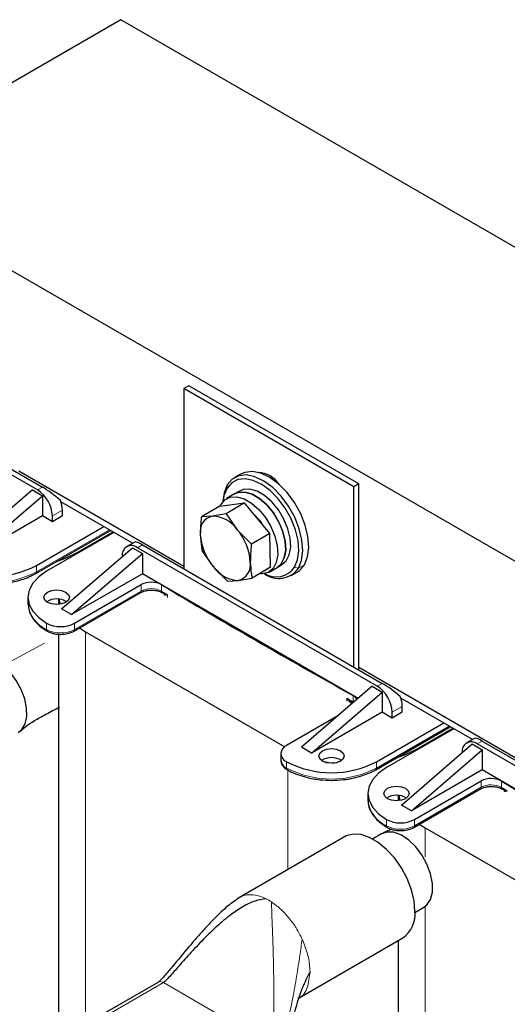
# Model space of a CAD drawing. Header units: millimetres. Extents: x 5 to 418, y 2 to 292.
# Tile 10 of 18: x 226 to 253, y 98 to 154. Entities that reach past the tile are written whole.
import ezdxf

# ---------------------------------------------------------------- set-up
doc = ezdxf.new("R2010")
doc.units = ezdxf.units.MM

msp = doc.modelspace()

# ---------------------------------------------------------------- linework, layer by layer
at = {"color": 7, "linetype": 'Continuous', "lineweight": 25}
for p, q in [((231.2928, 154.1301), (215.9062, 145.2475)), ((279.3761, 126.3722), (231.2928, 154.1301)), ((263.9895, 117.4897), (215.9062, 145.2475)), ((235.1395, 133.4258), (234.8567, 133.2625)), ((234.8567, 133.2625), (234.8567, 123.0722)), ((244.4733, 127.711), (234.8567, 133.2625)), ((244.7561, 127.8743), (235.1395, 133.4258)), ((218.1357, 132.725), (226.8522, 127.6931)), ((226.5694, 127.5298), (217.9731, 132.4923)), ((234.8567, 123.2027), (225.5228, 128.591)), ((238.0651, 128.4242), (237.7257, 128.2283)), ((244.7561, 127.8743), (244.4733, 127.711)), ((244.4733, 117.5206), (244.4733, 127.711)), ((244.7561, 117.3573), (244.7561, 127.8743)), ((226.2865, 127.5297), (222.2843, 124.0762)), ((222.85, 123.7496), (226.8522, 127.2032)), ((226.2865, 127.5297), (226.8522, 127.2032)), ((226.8522, 127.2032), (226.8522, 126.06)), ((237.7297, 127.3068), (237.2771, 127.0456)), ((238.0125, 127.4701), (237.7297, 127.3068)), ((231.9595, 124.5159), (227.8998, 126.8595)), ((236.902, 126.616), (235.8503, 126.0089)), ((236.902, 126.616), (238.2961, 126.7934)), ((238.2961, 126.7934), (237.2443, 126.1863)), ((239.7296, 125.0628), (238.2961, 126.7934)), ((226.8522, 126.06), (222.85, 123.7496)), ((227.4179, 125.7335), (226.8522, 126.06)), ((227.4179, 125.7335), (227.4179, 126.0601)), ((227.9836, 126.06), (227.4179, 125.7335)), ((227.9836, 126.06), (227.9836, 126.3866)), ((236.4677, 126.0516), (235.8503, 126.0089)), ((237.2443, 126.1863), (236.4677, 126.0516)), ((237.2443, 126.1863), (237.8815, 125.275)), ((226.5269, 123.2597), (230.3312, 125.4559)), ((226.4855, 122.8089), (230.701, 125.2424)), ((230.8969, 125.1293), (227.0926, 122.9332)), ((228.8604, 124.0026), (230.8545, 125.1538)), ((237.8815, 125.275), (238.6779, 124.4556)), ((239.7296, 125.0628), (238.6779, 124.4556)), ((239.7692, 123.1548), (239.7296, 125.0628)), ((227.9412, 120.8105), (231.9434, 124.2641)), ((232.0748, 124.5825), (231.6263, 124.3235)), ((231.9434, 124.2641), (232.5091, 123.9376)), ((245.8027, 116.4266), (232.2262, 124.2641)), ((232.5091, 124.4274), (246.0855, 116.5899)), ((228.5068, 120.484), (232.5091, 123.9376)), ((232.5091, 123.9376), (232.5091, 122.7944)), ((236.527, 123.1896), (235.8899, 124.1009)), ((237.3234, 122.3703), (236.527, 123.1896)), ((239.7692, 123.1548), (238.7174, 122.5476)), ((239.6769, 122.8885), (240.1295, 123.1498)), ((240.1295, 123.1498), (240.4123, 123.3131)), ((226.4855, 122.8089), (226.4831, 122.8076)), ((232.5091, 122.7944), (228.5068, 120.484)), ((244.7261, 115.7417), (232.5091, 122.7944)), ((237.9408, 122.413), (238.7174, 122.5476)), ((240.9254, 122.6855), (241.2649, 122.8815)), ((228.6765, 119.9941), (232.4512, 122.1732)), ((237.3234, 122.3703), (237.9408, 122.413)), ((226.0382, 121.4636), (226.0382, 121.1044)), ((228.6351, 119.5433), (232.4098, 121.7223)), ((227.7616, 121.3524), (227.7616, 121.0523)), ((227.7851, 121.3502), (227.8565, 121.0641)), ((228.5068, 120.484), (227.9412, 120.8105)), ((227.7616, 119.368), (227.7616, 97.3684)), ((228.9499, 119.725), (229.2847, 119.5123)), ((229.2847, 119.5123), (240.564, 113.0009)), ((254.09, 112.0996), (244.7561, 117.4879)), ((245.5198, 116.4266), (241.5176, 112.973)), ((245.5198, 116.4266), (246.0855, 116.1)), ((242.0833, 112.6464), (246.0855, 116.1)), ((246.0855, 116.1), (246.0855, 114.9569)), ((251.1928, 113.4128), (247.1331, 115.7564)), ((243.5756, 114.7488), (240.6691, 113.071)), ((246.0855, 114.9569), (242.0833, 112.6464)), ((246.6512, 114.6303), (246.0855, 114.9569)), ((247.2169, 114.9569), (246.6512, 114.6303)), ((246.6512, 114.6303), (246.6512, 114.9569)), ((247.2169, 114.9569), (247.2169, 115.2835)), ((245.7602, 112.1566), (249.5645, 114.3528)), ((245.7188, 111.7057), (249.9343, 114.1393)), ((250.1302, 114.0262), (246.3259, 111.83)), ((248.0937, 112.8994), (250.0879, 114.0506)), ((247.1745, 109.7074), (251.1767, 113.161)), ((251.3081, 113.4793), (250.8596, 113.2204)), ((251.1767, 113.161), (251.7424, 112.8344)), ((265.036, 105.3235), (251.4595, 113.161)), ((251.7424, 113.3243), (265.3188, 105.4868)), ((240.341, 112.6138), (240.341, 112.2545)), ((242.0833, 112.6464), (241.5176, 112.973)), ((247.7401, 109.3808), (251.7424, 112.8344)), ((251.7424, 112.8344), (251.7424, 111.6912)), ((245.7188, 111.7057), (245.7164, 111.7044)), ((251.7424, 111.6912), (247.7401, 109.3808)), ((263.9594, 104.6385), (251.7424, 111.6912)), ((247.9098, 108.891), (251.6845, 111.07)), ((245.2715, 110.3605), (245.2715, 110.0012)), ((247.8684, 108.4401), (251.6431, 110.6192)), ((246.9949, 110.2493), (246.9949, 109.9492)), ((247.0184, 110.2471), (247.0898, 109.9609)), ((247.7401, 109.3808), (247.1745, 109.7074)), ((248.1833, 108.6219), (248.518, 108.4092)), ((246.0452, 108.0794), (245.5373, 107.7862)), ((246.6187, 108.3345), (246.1443, 108.1279)), ((248.518, 108.4092), (259.7973, 101.8978)), ((243.9548, 107.9118), (238.0107, 104.4804)), ((247.9371, 103.6292), (248.4827, 103.9441)), ((248.6044, 104.0429), (248.6531, 104.0884)), ((241.3776, 98.8033), (247.2545, 102.1959)), ((246.9949, 102.0461), (246.9949, 86.2603)), ((233.4179, 99.6935), (229.1651, 97.2384))]:
    msp.add_line(p, q, dxfattribs=at)
at = {"color": 7, "linetype": 'Continuous', "lineweight": 18}
for p, q in [((226.5694, 127.5298), (226.8522, 127.6931)), ((237.3003, 127.6295), (237.3128, 127.8126)), ((227.9836, 126.3866), (227.4179, 126.0601)), ((230.6424, 125.2763), (226.5269, 122.9005)), ((232.2262, 124.2641), (232.5091, 124.4274)), ((228.8604, 124.0026), (228.8604, 123.9537)), ((226.5269, 122.9005), (226.5269, 123.2597)), ((241.1246, 123.1537), (241.3384, 123.1012)), ((241.6778, 123.2971), (241.3384, 123.1012)), ((232.4512, 121.8139), (232.4512, 122.1732)), ((233.594, 122.1665), (233.594, 121.8072)), ((228.6765, 119.6348), (232.4512, 121.8139)), ((233.93, 121.6054), (233.93, 121.4421)), ((227.0926, 119.9941), (227.0926, 119.6348)), ((228.6765, 119.9941), (228.6765, 119.6348)), ((229.2847, 119.5123), (229.2847, 97.3075)), ((226.9754, 118.8551), (224.6355, 117.5936)), ((245.8027, 116.4266), (246.0855, 116.5899)), ((244.4321, 115.5505), (244.4321, 115.9098)), ((244.0826, 115.7445), (244.0826, 115.5812)), ((244.4749, 115.5249), (244.4321, 115.5505)), ((247.2169, 115.2835), (246.6512, 114.9569)), ((249.8757, 114.1731), (245.7602, 111.7973)), ((251.4595, 113.161), (251.7424, 113.3243)), ((248.0937, 112.8994), (248.0937, 112.8505)), ((240.6691, 112.1566), (240.6691, 111.7973)), ((245.7602, 111.7973), (245.7602, 112.1566)), ((240.7398, 111.6967), (240.7398, 106.0559)), ((251.6845, 110.7108), (251.6845, 111.07)), ((252.8273, 111.0633), (252.8273, 110.704)), ((247.9098, 108.5317), (251.6845, 110.7108)), ((246.3259, 108.891), (246.3259, 108.5317)), ((247.9098, 108.891), (247.9098, 108.5317)), ((248.518, 108.4092), (248.518, 106.7728)), ((248.518, 103.97), (248.518, 87.1395)), ((241.5527, 102.119), (241.6303, 101.9429)), ((229.1757, 97.0552), (233.697, 99.6653)), ((239.6932, 96.2037), (233.697, 99.6653))]:
    msp.add_line(p, q, dxfattribs=at)
at = {"color": 7, "linetype": 'Continuous', "lineweight": 25, "flags": 128}
for points in [[(241.1246, 123.1537), (241.2952, 123.575), (241.3613, 124.0874), (241.3197, 124.6651), (241.1725, 125.2794), (240.9269, 125.8992), (240.5954, 126.4936), (240.1945, 127.0327), (239.7444, 127.4896), (239.2676, 127.8412), (238.788, 128.07), (238.3298, 128.1645), (237.9157, 128.12), (237.5667, 127.9386), (237.3003, 127.6295)], [(241.3384, 123.1012), (241.5179, 123.5447), (241.5876, 124.084), (241.5438, 124.6922), (241.3888, 125.3388), (241.1303, 125.9912), (240.7813, 126.6169), (240.3593, 127.1844), (239.8855, 127.6653), (239.3836, 128.0354), (238.8788, 128.2763), (238.3964, 128.3758), (237.9606, 128.3289), (237.5933, 128.138), (237.3128, 127.8126)], [(241.6778, 123.2971), (241.8573, 123.7406), (241.927, 124.28), (241.8832, 124.8882), (241.7282, 125.5347), (241.4697, 126.1872), (241.1207, 126.8129), (240.6987, 127.3804), (240.2249, 127.8612), (239.723, 128.2314), (239.2182, 128.4722), (238.7359, 128.5717), (238.3, 128.5248), (238.0651, 128.4242)], [(237.3128, 127.8126), (237.1332, 127.3691), (237.0647, 126.8689)], [(237.3003, 127.6295), (237.1297, 127.2082), (237.0741, 126.8796)], [(240.4123, 123.3131), (240.6453, 123.5143), (240.8264, 123.8543), (240.9061, 124.2908), (240.8794, 124.7965), (240.748, 125.3395), (240.52, 125.8859), (240.2099, 126.4012), (239.8372, 126.853), (239.4251, 127.213), (238.9997, 127.4586), (238.5877, 127.5743), (238.2149, 127.5529), (238.0125, 127.4701)], [(236.9067, 126.6166), (236.9438, 126.6922), (237.1729, 126.9739), (237.4839, 127.1295), (237.8574, 127.1492), (238.2697, 127.0318), (238.6951, 126.7846), (239.1068, 126.4233), (239.4789, 125.9704), (239.7881, 125.4545), (240.0149, 124.908), (240.145, 124.3652), (240.1704, 123.8602), (240.0894, 123.4248), (239.907, 123.0862), (239.6348, 122.8659), (239.2898, 122.7775), (239.1233, 122.7819)], [(240.1295, 123.1498), (240.3625, 123.3511), (240.5436, 123.691), (240.6233, 124.1275), (240.5966, 124.6332), (240.4651, 125.1763), (240.2372, 125.7226), (239.9271, 126.2379), (239.5543, 126.6897), (239.1423, 127.0498), (238.7169, 127.2953), (238.3049, 127.411), (237.9321, 127.3896), (237.7297, 127.3068)], [(237.7297, 127.3068), (237.9365, 127.3907), (238.3099, 127.4104), (238.7223, 127.293), (239.1477, 127.0459), (239.5594, 126.6845), (239.9315, 126.2317), (240.2406, 125.7158), (240.4674, 125.1693), (240.5976, 124.6264), (240.6229, 124.1214), (240.5419, 123.686), (240.3595, 123.3475), (240.1295, 123.1498)], [(238.8165, 126.1673), (239.1302, 125.8286), (239.3152, 125.5631)], [(227.6553, 123.4842), (228.166, 123.6662), (228.8604, 124.0026)], [(241.2649, 122.8815), (241.3973, 122.9718), (241.6778, 123.2971)], [(227.0926, 122.9332), (226.6449, 122.6183), (226.3122, 122.259), (226.1074, 121.8691), (226.0382, 121.4636), (226.1074, 121.0582), (226.3122, 120.6683), (226.6449, 120.309), (227.0926, 119.9941)], [(227.1492, 121.1697), (226.9931, 121.3046), (226.9383, 121.4636), (226.9931, 121.6227), (227.1492, 121.7576), (227.3828, 121.8477), (227.6583, 121.8793), (227.9338, 121.8477), (228.1674, 121.7576), (228.3235, 121.6227), (228.3783, 121.4636), (228.3235, 121.3046), (228.1674, 121.1697), (227.9338, 121.0796), (227.6583, 121.048), (227.3828, 121.0796), (227.1492, 121.1697)], [(225.4775, 113.805), (225.6928, 113.9846), (225.8769, 114.3032), (225.967, 114.7146), (225.9579, 115.1949), (225.8501, 115.7156), (225.6499, 116.2462), (225.3691, 116.7556), (225.0242, 117.2137), (224.6355, 117.5936)], [(242.7055, 112.1893), (242.5495, 112.3241), (242.4947, 112.4832), (242.5495, 112.6422), (242.7055, 112.7771), (242.9391, 112.8672), (243.2147, 112.8988), (243.4902, 112.8672), (243.7238, 112.7771), (243.8798, 112.6422), (243.9347, 112.4832), (243.8798, 112.3241), (243.7238, 112.1893), (243.4902, 112.0992), (243.2147, 112.0675), (242.9391, 112.0992), (242.7055, 112.1893)], [(246.8886, 112.3811), (247.3993, 112.5631), (248.0937, 112.8994)], [(242.7105, 112.1864), (243.0709, 112.1225), (243.3872, 112.0796)], [(246.3259, 111.83), (245.8782, 111.5151), (245.5455, 111.1558), (245.3407, 110.7659), (245.2715, 110.3605), (245.3407, 109.9551), (245.5455, 109.5652), (245.8782, 109.2059), (246.3259, 108.891)], [(246.3825, 110.0666), (246.2264, 110.2014), (246.1716, 110.3605), (246.2264, 110.5196), (246.3825, 110.6544), (246.6161, 110.7445), (246.8916, 110.7761), (247.1671, 110.7445), (247.4007, 110.6544), (247.5568, 110.5196), (247.6116, 110.3605), (247.5568, 110.2014), (247.4007, 110.0666), (247.1671, 109.9765), (246.8916, 109.9449), (246.6161, 109.9765), (246.3825, 110.0666)], [(247.9381, 103.7068), (247.8871, 104.2965), (247.7363, 104.9193), (247.4924, 105.5479), (247.166, 106.155), (246.7714, 106.7139), (246.3257, 107.2003), (245.8485, 107.5929), (245.3607, 107.8745), (244.8836, 108.0329), (244.4379, 108.061), (244.0432, 107.9577), (243.9548, 107.9118)], [(248.446, 103.923), (248.6181, 104.0564), (248.823, 104.3686), (248.9288, 104.7833), (248.9288, 105.2746), (248.823, 105.8114), (248.6181, 106.3602), (248.3269, 106.8864), (247.9677, 107.357), (247.5631, 107.7423), (247.1386, 108.0183), (246.7207, 108.1674), (246.3358, 108.1805), (246.046, 108.0799)]]:
    msp.add_lwpolyline(points, dxfattribs=at)
at = {"color": 7, "linetype": 'Continuous', "lineweight": 25}
for centre, radius, start, end in [((239.0181, 127.0575), 1.4577, 32.57961, 87.42577), ((225.5756, 125.9762), 1.8442, 2.60548, 57.39452), ((226.4216, 126.3564), 1.5623, 1.10815, 22.02116), ((236.6772, 125.1742), 0.902, 103.42908, 190.56229), ((236.4193, 124.2883), 1.764, 34.01144, 88.42725), ((238.8908, 125.2053), 3.1065, 183.62527, 220.45649), ((235.5177, 123.2592), 3.1065, 3.62527, 40.45649), ((231.895, 123.858), 0.5241, 50.79671, 189.21404), ((223.9814, 128.1727), 5.5333, 242.60967, 297.39033), ((237.9892, 124.1763), 1.764, 214.01144, 268.42725), ((237.7313, 123.2903), 0.902, 283.42908, 10.56229), ((240.2273, 123.8865), 1.3606, 233.48866, 324.74809), ((240.0892, 123.8679), 1.2578, 238.47912, 325.39852), ((233.0162, 121.0855), 1.2257, 61.87643, 117.45006), ((416.4033, 426.3204), 354.8645, 238.992356, 241.013021), ((233.6738, 121.7813), 0.076, 237.18215, 273.49346), ((227.6583, 120.3451), 1.0239, 56.84865, 123.15135), ((227.8846, 121.5226), 1.7215, 242.60967, 297.39033), ((227.187, 119.6225), 0.0952, 172.57506, 237.65296), ((244.8089, 114.8731), 1.8442, 2.60548, 57.39452), ((244.2198, 115.4753), 0.4835, 25.30475, 63.9584), ((245.6549, 115.2533), 1.5623, 1.10815, 22.02116), ((240.8426, 112.6138), 0.489, 110.78342, 249.21658), ((251.1283, 112.7549), 0.5241, 50.79671, 189.21404), ((240.9015, 112.3104), 0.5633, 185.6948, 245.62534), ((243.2147, 117.0696), 5.5333, 242.60967, 297.39033), ((243.2147, 111.3646), 1.0239, 56.84865, 123.15135), ((240.7626, 111.7848), 0.0944, 172.40074, 239.47252), ((252.2495, 109.9823), 1.2257, 61.87643, 117.45006), ((435.6366, 415.2172), 354.8645, 238.992356, 241.013021), ((252.9071, 110.6781), 0.076, 237.18215, 273.49346), ((246.8916, 109.2419), 1.0239, 56.84865, 123.15135), ((247.1179, 110.4194), 1.7215, 242.60967, 297.39033), ((246.4203, 108.5194), 0.0952, 172.57506, 237.65296), ((246.3051, 103.5356), 1.642, 305.32586, 5.98632)]:
    msp.add_arc(centre, radius, start, end, dxfattribs=at)
at = {"color": 7, "linetype": 'Continuous', "lineweight": 18}
for centre, radius, start, end in [((223.9814, 127.8134), 5.5333, 242.60967, 297.39033), ((226.4318, 122.8884), 0.0959, 304.05635, 7.25583), ((232.3561, 121.8018), 0.0959, 304.05635, 7.25583), ((233.0162, 120.7262), 1.2257, 61.87643, 117.45006), ((233.6953, 121.7976), 0.1018, 174.57274, 231.97106), ((411.0863, 416.9937), 344.4395, 238.981974, 239.047176), ((227.8399, 121.284), 1.8106, 185.6948, 245.62534), ((227.8846, 121.1633), 1.7215, 242.60967, 297.39033), ((228.5816, 119.6227), 0.0957, 303.57136, 7.30433), ((421.5801, 435.1714), 365.4298, 240.940166, 241.002847), ((244.5706, 115.5473), 0.1385, 178.6802, 201.57935), ((243.2147, 116.7103), 5.5333, 242.60967, 297.39033), ((245.6651, 111.7852), 0.0959, 304.05635, 7.25583), ((252.2495, 109.6231), 1.2257, 61.87643, 117.45006), ((251.5894, 110.6986), 0.0959, 304.05635, 7.25583), ((252.9286, 110.6944), 0.1018, 174.57274, 231.97106), ((430.3196, 405.8905), 344.4395, 238.981974, 239.047176), ((247.0732, 110.1809), 1.8106, 185.6948, 245.62534), ((247.1179, 110.0602), 1.7215, 242.60967, 297.39033), ((247.8149, 108.5195), 0.0957, 303.57136, 7.30433), ((238.1127, 101.6254), 3.1093, 56.88363, 63.12174)]:
    msp.add_arc(centre, radius, start, end, dxfattribs=at)
at = {"color": 7, "linetype": 'Continuous', "lineweight": 25}
for centre, start_param, end_param in [((227.4179, 127.0398), 1.2427733, 2.2899709), ((233.0747, 123.7741), 2.2899709, 3.0752878), ((246.6512, 115.9366), 1.2427733, 2.2899709), ((252.308, 112.671), 2.2899709, 3.0752878)]:
    msp.add_ellipse(centre, major_axis=(1.011, -0.7989), ratio=0.1669635, start_param=start_param, end_param=end_param, dxfattribs=at)
for points, knots in [([(235.8503, 126.0089), (235.849, 125.9981), (235.8067, 125.6555), (235.7985, 125.327), (235.7905, 125.0089)], [0, 0, 0, 0, 0.0314494, 1, 1, 1, 1]), ([(235.7905, 125.0089), (235.8044, 124.7725), (235.8228, 124.4593), (235.8766, 124.1715), (235.8899, 124.1009)], [0, 0, 0, 0, 0.7546146, 1, 1, 1, 1]), ([(238.6779, 124.4556), (238.6766, 124.4449), (238.6343, 124.1023), (238.6261, 123.7738), (238.618, 123.4557)], [0, 0, 0, 0, 0.0314494, 1, 1, 1, 1]), ([(238.618, 123.4557), (238.632, 123.2193), (238.6504, 122.9061), (238.7042, 122.6183), (238.7174, 122.5476)], [0, 0, 0, 0, 0.7546146, 1, 1, 1, 1]), ([(223.9814, 122.2072), (224.2103, 122.2143), (224.5315, 122.2242), (224.991, 122.2892), (225.3684, 122.3651), (225.7889, 122.4891), (226.1681, 122.6358), (226.3845, 122.7571), (226.4815, 122.8115)], [0, 0, 0, 0, 0.2479271, 0.3476933, 0.5116923, 0.679158, 0.8561276, 1, 1, 1, 1]), ([(232.413, 121.7211), (232.4442, 121.7387), (232.513, 121.7775), (232.6595, 121.8242), (232.8316, 121.8584), (232.9569, 121.8626), (233.0169, 121.8646)], [0, 0, 0, 0, 0.2069914, 0.4552636, 0.7392802, 1, 1, 1, 1]), ([(233.0169, 121.8646), (233.1206, 121.8588), (233.2648, 121.8508), (233.4481, 121.8017), (233.5584, 121.7614), (233.6135, 121.7259), (233.6313, 121.7145)], [0, 0, 0, 0, 0.4372438, 0.6076167, 0.8737214, 1, 1, 1, 1]), ([(233.6785, 121.7054), (233.7076, 121.6794), (233.766, 121.6273), (233.8753, 121.6127), (233.93, 121.6054)], [0, 0, 0, 0, 0.499495, 1, 1, 1, 1]), ([(233.93, 121.6054), (233.8868, 121.5917), (233.8199, 121.5706), (233.7726, 121.5725), (233.7657, 121.5902), (233.7625, 121.5982)], [0, 0, 0, 0, 0.4995875, 0.7745055, 1, 1, 1, 1]), ([(226.0395, 121.0982), (226.0515, 120.9632), (226.0752, 120.6987), (226.2557, 120.3263), (226.5213, 119.9952), (226.8194, 119.7329), (227.0508, 119.5997), (227.1412, 119.5477)], [0, 0, 0, 0, 0.22599829, 0.44272674, 0.6568866, 0.86607002, 1, 1, 1, 1]), ([(227.1377, 119.5461), (227.1789, 119.5224), (227.2719, 119.469), (227.4559, 119.4102), (227.6659, 119.3681), (227.8159, 119.3632), (227.8846, 119.3609)], [0, 0, 0, 0, 0.1997809, 0.4515694, 0.7490134, 1, 1, 1, 1]), ([(227.8846, 119.3609), (228.0174, 119.3687), (228.2005, 119.3795), (228.4388, 119.4506), (228.5634, 119.4957), (228.6263, 119.54), (228.6331, 119.5448)], [0, 0, 0, 0, 0.4827296, 0.6656046, 0.9636599, 1, 1, 1, 1]), ([(244.3997, 115.5109), (244.3584, 115.5309), (244.2368, 115.5899), (244.1439, 115.683), (244.0826, 115.7445)], [0, 0, 0, 0, 0.3394075, 1, 1, 1, 1]), ([(225.6104, 113.9008), (225.7032, 113.983), (225.8942, 114.1522), (226.4009, 114.4929), (227.0677, 114.844), (227.5595, 115.1158), (227.8176, 115.2584)], [0, 0, 0, 0, 0.2224394, 0.4581453, 0.7156142, 1, 1, 1, 1]), ([(240.3531, 112.2803), (240.3509, 112.225), (240.3457, 112.0893), (240.4628, 111.8995), (240.5958, 111.7686), (240.6946, 111.7185), (240.7142, 111.7086)], [0, 0, 0, 0, 0.2381011, 0.5855941, 0.9178423, 1, 1, 1, 1]), ([(240.7176, 111.7102), (240.7623, 111.6821), (240.9324, 111.5749), (241.2923, 111.4262), (241.7415, 111.2826), (242.1734, 111.1909), (242.6478, 111.1211), (242.9964, 111.1106), (243.2147, 111.1041)], [0, 0, 0, 0, 0.0700484, 0.266915, 0.4713922, 0.6223886, 0.7636436, 1, 1, 1, 1]), ([(243.2147, 111.1041), (243.4436, 111.1111), (243.7648, 111.121), (244.2243, 111.186), (244.6017, 111.2619), (245.0222, 111.3859), (245.4014, 111.5326), (245.6178, 111.6539), (245.7148, 111.7083)], [0, 0, 0, 0, 0.2479271, 0.3476933, 0.5116923, 0.679158, 0.8561276, 1, 1, 1, 1]), ([(251.6463, 110.6179), (251.6776, 110.6356), (251.7463, 110.6744), (251.8928, 110.7211), (252.0649, 110.7552), (252.1902, 110.7595), (252.2502, 110.7615)], [0, 0, 0, 0, 0.2069914, 0.4552636, 0.7392802, 1, 1, 1, 1]), ([(252.2502, 110.7615), (252.3539, 110.7557), (252.4981, 110.7476), (252.6814, 110.6985), (252.7917, 110.6582), (252.8469, 110.6227), (252.8646, 110.6113)], [0, 0, 0, 0, 0.4372438, 0.6076167, 0.8737214, 1, 1, 1, 1]), ([(252.9118, 110.6022), (252.9409, 110.5762), (252.9993, 110.5241), (253.1086, 110.5095), (253.1633, 110.5022)], [0, 0, 0, 0, 0.499495, 1, 1, 1, 1]), ([(253.1633, 110.5022), (253.1201, 110.4886), (253.0532, 110.4674), (253.0059, 110.4693), (252.999, 110.4871), (252.9958, 110.4951)], [0, 0, 0, 0, 0.4995875, 0.7745055, 1, 1, 1, 1]), ([(245.2728, 109.995), (245.2848, 109.86), (245.3085, 109.5956), (245.489, 109.2231), (245.7546, 108.892), (246.0527, 108.6297), (246.2841, 108.4965), (246.3745, 108.4446)], [0, 0, 0, 0, 0.2259983, 0.4427267, 0.6568866, 0.86607, 1, 1, 1, 1]), ([(246.371, 108.4429), (246.4122, 108.4193), (246.5052, 108.3658), (246.6892, 108.3071), (246.8992, 108.265), (247.0492, 108.26), (247.1179, 108.2578)], [0, 0, 0, 0, 0.1997809, 0.4515694, 0.7490134, 1, 1, 1, 1]), ([(247.1179, 108.2578), (247.2507, 108.2656), (247.4338, 108.2763), (247.6721, 108.3474), (247.7967, 108.3926), (247.8596, 108.4368), (247.8664, 108.4416)], [0, 0, 0, 0, 0.4827296, 0.6656046, 0.9636599, 1, 1, 1, 1]), ([(238.0503, 104.5031), (237.8036, 104.334), (237.2934, 103.9844), (236.6644, 103.3647), (236.0886, 102.764), (235.5902, 102.2062), (234.9626, 101.4791), (234.3664, 100.7588), (233.8413, 100.1305), (233.5954, 99.854), (233.4911, 99.7508), (233.4447, 99.7111), (233.4269, 99.6995), (233.4183, 99.6939)], [0, 0, 0, 0, 0.1306658, 0.2701445, 0.3940377, 0.5054887, 0.6076462, 0.8288165, 0.9309317, 0.9717855, 0.9873314, 0.9939063, 1, 1, 1, 1]), ([(239.5184, 104.3988), (239.3031, 104.368), (238.8319, 104.3006), (238.177, 103.9591), (237.4622, 103.48), (236.7193, 102.8512), (235.9406, 102.097), (235.2071, 101.3127), (234.5632, 100.5858), (234.1146, 100.0713), (233.8516, 99.7936), (233.7458, 99.698), (233.7119, 99.6753), (233.697, 99.6653)], [0, 0, 0, 0, 0.0781273, 0.1710083, 0.278026, 0.4166976, 0.5603945, 0.7170593, 0.8519797, 0.9499554, 0.983819, 0.9928589, 1, 1, 1, 1]), ([(241.9984, 100.2779), (241.8435, 99.9722), (241.4957, 99.2862), (241.1545, 98.1349), (240.8484, 97.0657), (240.5993, 96.1983), (240.413, 95.6247), (240.2644, 95.2765), (240.158, 95.1143), (240.1103, 95.077), (240.0892, 95.0606)], [0, 0, 0, 0, 0.17968505, 0.40330987, 0.63484547, 0.77361623, 0.88861231, 0.96237852, 0.98335873, 1, 1, 1, 1])]:
    msp.add_open_spline(points, degree=3, knots=knots, dxfattribs=at)
at = {"color": 7, "linetype": 'Continuous', "lineweight": 18}
for points, knots in [([(244.3901, 115.4518), (244.3849, 115.4541), (244.3357, 115.4759), (244.2228, 115.5678), (244.1375, 115.6752), (244.0826, 115.7445)], [0, 0, 0, 0, 0.0407527, 0.3812552, 1, 1, 1, 1]), ([(238.0563, 104.4918), (238.0778, 104.5075), (238.2123, 104.606), (238.5363, 104.6503), (239.0072, 104.6203), (239.348, 104.4726), (239.5184, 104.3988)], [0, 0, 0, 0, 0.059534, 0.3730226, 0.6865113, 1, 1, 1, 1]), ([(239.6932, 96.2037), (239.7043, 96.2126), (239.7289, 96.2322), (239.7573, 96.2842), (239.8008, 96.3947), (239.8776, 96.7624), (239.9295, 97.4873), (239.9562, 98.5714), (239.9487, 99.8897), (239.9168, 101.3064), (239.8746, 102.579), (239.8347, 103.6027), (239.8187, 104.0351), (239.8115, 104.2296)], [0, 0, 0, 0, 0.00597095, 0.01322611, 0.02212762, 0.05013384, 0.14813453, 0.28308929, 0.43979407, 0.62224424, 0.79242386, 0.9065862, 1, 1, 1, 1]), ([(240.0892, 95.5178), (240.1055, 95.5304), (240.142, 95.5584), (240.1901, 95.6295), (240.272, 95.7794), (240.4236, 96.1774), (240.6109, 96.8585), (240.8212, 97.7811), (241.0343, 98.8515), (241.2378, 100.0006), (241.4187, 101.1204), (241.5114, 101.8108), (241.5527, 102.119)], [0, 0, 0, 0, 0.01051, 0.0235537, 0.0394777, 0.0884764, 0.211403, 0.3496326, 0.5029917, 0.689295, 0.8612626, 1, 1, 1, 1]), ([(241.9984, 100.2779), (241.962, 99.9664), (241.8893, 99.3435), (241.5863, 98.8505), (241.3301, 98.7887), (241.312, 98.7843)], [0, 0, 0, 0, 0.4816217, 0.9632433, 1, 1, 1, 1]), ([(233.697, 99.6653), (233.6566, 99.6841), (233.5758, 99.7218), (233.4789, 99.7252), (233.4358, 99.6973), (233.4205, 99.6874)], [0, 0, 0, 0, 0.392561, 0.7851219, 1, 1, 1, 1])]:
    msp.add_open_spline(points, degree=3, knots=knots, dxfattribs=at)
for points in [[(239.8115, 104.2296), (239.9816, 104.1066), (240.3218, 103.8604), (240.797, 103.3494), (241.2247, 102.766), (241.4434, 102.3347), (241.5527, 102.119)], [(241.6303, 101.9429), (241.7367, 101.6546), (241.9495, 101.078), (241.9821, 100.5446), (241.9984, 100.2779)]]:
    msp.add_open_spline(points, degree=3, dxfattribs=at)

doc.saveas('drawing.dxf')
